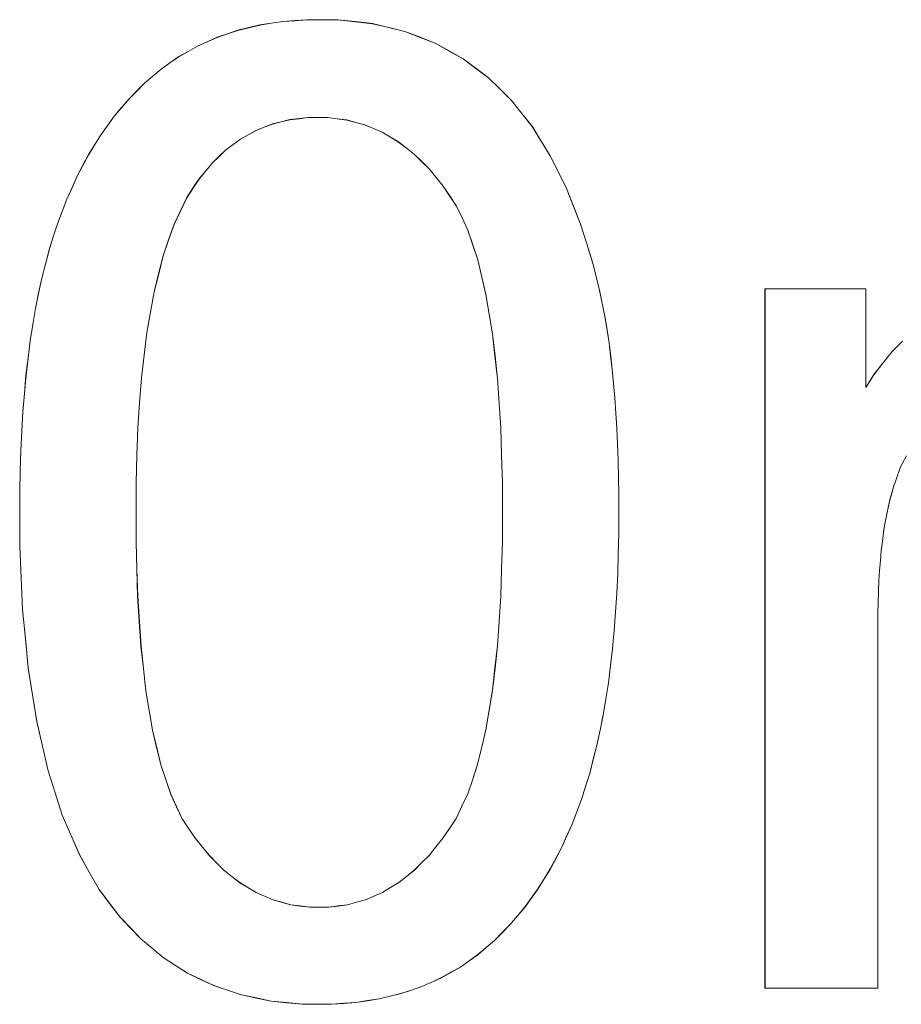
# Model space of a CAD drawing. Extents: x 229 to 926, y 37 to 878.
# Tile 138 of 194: x 351.33 to 353.61, y 834.52 to 837.07. Entities that reach past the tile are written whole.
import ezdxf

# ---------------------------------------------------------------- set-up
doc = ezdxf.new("R2010")
doc.units = 0
doc.layers.get('0').update_dxf_attribs({"lineweight": 13})
doc.layers.add('Beschriftung', color=7, linetype='Continuous', lineweight=25)
doc.layers.add('Beschriftung-A03ENJ5NI0', color=7, linetype='Continuous', lineweight=25)

# ---------------------------------------------------------------- blocks, each defined once
blk = doc.blocks.new('Referenz-A03ENJ5LI0', base_point=(255.7277, 65.704))
at = {"layer": 'Beschriftung', "color": 0, "lineweight": -2}
for p, q in [((351.9247, 837.0505), (351.953, 837.0573)), ((351.953, 837.0573), (351.9827, 837.0619)), ((351.9827, 837.0619), (352.0124, 837.0665)), ((352.0124, 837.0665), (352.0435, 837.0687)), ((352.0435, 837.0687), (352.0745, 837.071)), ((352.0745, 837.071), (352.1071, 837.071)), ((352.1071, 837.071), (352.1549, 837.071)), ((352.1549, 837.071), (352.1999, 837.0659)), ((352.1999, 837.0659), (352.2448, 837.0609)), ((352.2448, 837.0609), (352.2869, 837.0507)), ((351.8426, 837.0254), (351.8695, 837.0345)), ((351.8695, 837.0345), (351.8964, 837.0437)), ((351.8964, 837.0437), (351.9247, 837.0505)), ((352.2869, 837.0507), (352.3289, 837.0406)), ((352.3289, 837.0406), (352.3681, 837.0254)), ((351.7914, 837.0025), (351.817, 837.014)), ((351.817, 837.014), (351.8426, 837.0254)), ((352.3681, 837.0254), (352.4072, 837.0103)), ((352.4072, 837.0103), (352.4435, 836.9901)), ((351.7431, 836.9752), (351.7672, 836.9889)), ((351.7672, 836.9889), (351.7914, 837.0025)), ((352.4435, 836.9901), (352.4796, 836.9699)), ((351.6975, 836.9432), (351.7204, 836.9592)), ((351.7204, 836.9592), (351.7431, 836.9752)), ((352.4796, 836.9699), (352.5127, 836.9452)), ((351.6761, 836.9249), (351.6975, 836.9432)), ((352.5127, 836.9452), (352.5457, 836.9204)), ((351.6346, 836.8864), (351.6547, 836.9067)), ((351.6547, 836.9067), (351.6761, 836.9249)), ((352.5457, 836.9204), (352.5756, 836.8913)), ((351.6145, 836.8663), (351.6346, 836.8864)), ((352.5756, 836.8913), (352.6054, 836.862)), ((351.5958, 836.8441), (351.6145, 836.8663)), ((352.6054, 836.862), (352.632, 836.8283)), ((351.577, 836.822), (351.5958, 836.8441)), ((352.632, 836.8283), (352.6586, 836.7947)), ((351.5596, 836.7978), (351.577, 836.822)), ((352.0084, 836.8064), (351.9858, 836.8008)), ((352.031, 836.812), (352.0084, 836.8064)), ((352.0548, 836.8148), (352.031, 836.812)), ((352.0787, 836.8176), (352.0548, 836.8148)), ((352.1038, 836.8176), (352.0787, 836.8176)), ((352.1294, 836.8176), (352.1038, 836.8176)), ((352.1538, 836.8144), (352.1294, 836.8176)), ((352.1784, 836.8112), (352.1538, 836.8144)), ((352.2018, 836.8049), (352.1784, 836.8112)), ((352.2252, 836.7985), (352.2018, 836.8049)), ((351.5421, 836.7737), (351.5596, 836.7978)), ((351.9432, 836.784), (351.9231, 836.7729)), ((351.9645, 836.7924), (351.9432, 836.784)), ((351.9858, 836.8008), (351.9645, 836.7924)), ((352.2476, 836.789), (352.2252, 836.7985)), ((352.27, 836.7795), (352.2476, 836.789)), ((352.2913, 836.7668), (352.27, 836.7795)), ((352.6586, 836.7947), (352.682, 836.7566)), ((351.526, 836.7477), (351.5421, 836.7737)), ((351.903, 836.7617), (351.8842, 836.7476)), ((351.9231, 836.7729), (351.903, 836.7617)), ((352.3126, 836.7542), (352.2913, 836.7668)), ((352.3329, 836.7383), (352.3126, 836.7542)), ((352.682, 836.7566), (352.7054, 836.7184)), ((351.5098, 836.7217), (351.526, 836.7477)), ((351.8654, 836.7337), (351.8478, 836.7169)), ((351.8842, 836.7476), (351.8654, 836.7337)), ((352.3532, 836.7225), (352.3329, 836.7383)), ((351.4951, 836.6936), (351.5098, 836.7217)), ((351.8303, 836.7001), (351.8139, 836.6805)), ((351.8478, 836.7169), (351.8303, 836.7001)), ((352.3723, 836.7034), (352.3532, 836.7225)), ((352.3916, 836.6844), (352.3723, 836.7034)), ((352.7054, 836.7184), (352.7264, 836.6761)), ((351.4802, 836.6656), (351.4951, 836.6936)), ((351.8139, 836.6805), (351.7977, 836.6609)), ((352.4098, 836.6622), (352.3916, 836.6844)), ((352.7264, 836.6761), (352.7473, 836.6339)), ((351.4668, 836.6357), (351.4802, 836.6656)), ((351.7977, 836.6609), (351.7826, 836.6386)), ((352.4279, 836.64), (352.4098, 836.6622)), ((351.4533, 836.6058), (351.4668, 836.6357)), ((351.7826, 836.6386), (351.7639, 836.6099)), ((352.4449, 836.6146), (352.4279, 836.64)), ((352.7473, 836.6339), (352.7656, 836.5874)), ((351.4411, 836.5739), (351.4533, 836.6058)), ((351.7639, 836.6099), (351.7474, 836.5753)), ((352.4621, 836.5893), (352.4449, 836.6146)), ((351.4289, 836.542), (351.4411, 836.5739)), ((351.7474, 836.5753), (351.731, 836.5407)), ((352.477, 836.5575), (352.4621, 836.5893)), ((352.7656, 836.5874), (352.7841, 836.5409)), ((352.4919, 836.5256), (352.477, 836.5575)), ((351.4181, 836.5081), (351.4289, 836.542)), ((351.731, 836.5407), (351.7169, 836.5001)), ((352.5047, 836.4873), (352.4919, 836.5256)), ((352.7841, 836.5409), (352.8, 836.4903)), ((351.4072, 836.4743), (351.4181, 836.5081)), ((351.7169, 836.5001), (351.7028, 836.4594)), ((351.3977, 836.4378), (351.4072, 836.4743)), ((352.5175, 836.4489), (352.5047, 836.4873)), ((352.8, 836.4903), (352.8159, 836.4398)), ((351.7028, 836.4594), (351.6911, 836.4127)), ((352.5282, 836.4041), (352.5175, 836.4489)), ((351.3883, 836.4013), (351.3977, 836.4378)), ((352.8159, 836.4398), (352.8292, 836.385)), ((351.3801, 836.3621), (351.3883, 836.4013)), ((351.6911, 836.4127), (351.6794, 836.366)), ((352.5389, 836.3594), (352.5282, 836.4041)), ((352.8292, 836.385), (352.836, 836.3576)), ((353.2617, 834.5615), (353.2617, 836.3736)), ((353.2617, 836.3736), (353.5232, 836.3736)), ((353.5232, 836.3736), (353.5232, 836.1179)), ((351.3719, 836.3229), (351.3801, 836.3621)), ((351.6794, 836.366), (351.67, 836.3132)), ((352.5474, 836.3081), (352.5389, 836.3594)), ((352.836, 836.3576), (352.8418, 836.3278)), ((351.3651, 836.281), (351.3719, 836.3229)), ((352.8418, 836.3278), (352.8477, 836.2981)), ((351.67, 836.3132), (351.6607, 836.2605)), ((352.5559, 836.2568), (352.5474, 836.3081)), ((352.8477, 836.2981), (352.8527, 836.266)), ((351.3583, 836.239), (351.3651, 836.281)), ((352.8527, 836.266), (352.8577, 836.2338)), ((351.6607, 836.2605), (351.6535, 836.2017)), ((352.5623, 836.1991), (352.5559, 836.2568)), ((351.3529, 836.1945), (351.3583, 836.239)), ((352.8577, 836.2338), (352.8619, 836.1992)), ((353.5907, 836.2113), (353.6178, 836.2382)), ((351.3475, 836.1498), (351.3529, 836.1945)), ((351.6535, 836.2017), (351.6465, 836.1428)), ((352.5688, 836.1413), (352.5623, 836.1991)), ((352.8619, 836.1992), (352.8661, 836.1648)), ((353.5671, 836.1813), (353.5907, 836.2113)), ((352.8661, 836.1648), (352.8695, 836.1278)), ((353.5434, 836.1512), (353.5671, 836.1813)), ((351.3434, 836.1026), (351.3475, 836.1498)), ((351.6465, 836.1428), (351.6418, 836.0779)), ((352.5731, 836.0771), (352.5688, 836.1413)), ((353.5232, 836.1179), (353.5434, 836.1512)), ((352.8695, 836.1278), (352.8728, 836.0909)), ((351.3394, 836.0552), (351.3434, 836.1026)), ((352.8728, 836.0909), (352.8753, 836.0517)), ((351.6418, 836.0779), (351.6372, 836.0131)), ((352.5774, 836.0129), (352.5731, 836.0771)), ((351.3366, 836.0052), (351.3394, 836.0552)), ((352.8753, 836.0517), (352.8778, 836.0124)), ((351.6372, 836.0131), (351.6348, 835.9422)), ((352.5795, 835.9422), (352.5774, 836.0129)), ((352.8778, 836.0124), (352.8795, 835.9707)), ((351.3339, 835.9552), (351.3366, 836.0052)), ((352.8795, 835.9707), (352.8812, 835.929)), ((351.3325, 835.9025), (351.3339, 835.9552)), ((351.6348, 835.9422), (351.6325, 835.8712)), ((352.5816, 835.8715), (352.5795, 835.9422)), ((353.6283, 835.9409), (353.6129, 835.912)), ((352.8812, 835.929), (352.882, 835.8849)), ((353.6129, 835.912), (353.6012, 835.8792)), ((351.3312, 835.8499), (351.3325, 835.9025)), ((352.882, 835.8849), (352.8829, 835.8409)), ((351.6325, 835.8712), (351.6325, 835.7943)), ((352.5816, 835.7943), (352.5816, 835.8715)), ((353.5952, 835.8628), (353.59, 835.8446)), ((353.6012, 835.8792), (353.5952, 835.8628)), ((351.3312, 835.7945), (351.3312, 835.8499)), ((352.8829, 835.8409), (352.8829, 835.7945)), ((353.59, 835.8446), (353.5849, 835.8264)), ((353.5805, 835.8064), (353.5761, 835.7863)), ((353.5849, 835.8264), (353.5805, 835.8064)), ((351.3312, 835.7064), (351.3312, 835.7945)), ((351.6325, 835.7943), (351.6325, 835.7172)), ((352.5816, 835.7175), (352.5816, 835.7943)), ((352.8829, 835.7945), (352.8829, 835.7395)), ((353.5761, 835.7863), (353.5723, 835.7645)), ((353.5723, 835.7645), (353.5687, 835.7426)), ((352.8829, 835.7395), (352.8814, 835.6872)), ((353.5687, 835.7426), (353.5658, 835.719)), ((351.3349, 835.6245), (351.3312, 835.7064)), ((351.6325, 835.7172), (351.6346, 835.6466)), ((352.5795, 835.647), (352.5816, 835.7175)), ((353.5658, 835.719), (353.5628, 835.6953)), ((352.8814, 835.6872), (352.8801, 835.6349)), ((353.5628, 835.6953), (353.5606, 835.6699)), ((353.5606, 835.6699), (353.5584, 835.6444)), ((351.6346, 835.6466), (351.6367, 835.576)), ((352.5774, 835.5766), (352.5795, 835.647)), ((352.8801, 835.6349), (352.8775, 835.5852)), ((353.5584, 835.6444), (353.5569, 835.6172)), ((351.3386, 835.5427), (351.3349, 835.6245)), ((353.5569, 835.6172), (353.5555, 835.5899)), ((352.573, 835.5125), (352.5774, 835.5766)), ((352.8775, 835.5852), (352.8748, 835.5354)), ((353.5555, 835.5899), (353.5547, 835.5608)), ((351.6367, 835.576), (351.641, 835.5119)), ((353.5547, 835.5608), (353.554, 835.5317)), ((351.346, 835.4669), (351.3386, 835.5427)), ((352.8748, 835.5354), (352.8707, 835.4884)), ((353.554, 835.5317), (353.554, 835.5008)), ((351.641, 835.5119), (351.6453, 835.4477)), ((352.5687, 835.4485), (352.573, 835.5125)), ((353.554, 835.5008), (353.554, 834.5615)), ((352.8707, 835.4884), (352.8667, 835.4414)), ((351.3532, 835.3911), (351.346, 835.4669)), ((351.6453, 835.4477), (351.6517, 835.39)), ((352.5623, 835.391), (352.5687, 835.4485)), ((352.8667, 835.4414), (352.8613, 835.397)), ((351.3643, 835.3215), (351.3532, 835.3911)), ((351.6517, 835.39), (351.6582, 835.3323)), ((352.5559, 835.3333), (352.5623, 835.391)), ((352.8613, 835.397), (352.856, 835.3526)), ((352.856, 835.3526), (352.8492, 835.3108)), ((351.3754, 835.2519), (351.3643, 835.3215)), ((351.6582, 835.3323), (351.6667, 835.2811)), ((352.5474, 835.2821), (352.5559, 835.3333)), ((352.8492, 835.3108), (352.8426, 835.2691)), ((351.6667, 835.2811), (351.6752, 835.2298)), ((352.5388, 835.2309), (352.5474, 835.2821)), ((351.39, 835.1883), (351.3754, 835.2519)), ((352.8426, 835.2691), (352.8345, 835.23)), ((351.6752, 835.2298), (351.6859, 835.185)), ((352.5282, 835.1861), (352.5388, 835.2309)), ((352.8345, 835.23), (352.8264, 835.1908)), ((351.4047, 835.1247), (351.39, 835.1883)), ((351.6859, 835.185), (351.6966, 835.1402)), ((352.5174, 835.1413), (352.5282, 835.1861)), ((352.8264, 835.1908), (352.817, 835.1544)), ((352.817, 835.1544), (352.8076, 835.1179)), ((351.4232, 835.0673), (351.4047, 835.1247)), ((351.6966, 835.1402), (351.7094, 835.1019)), ((352.5046, 835.103), (352.5174, 835.1413)), ((352.8076, 835.1179), (352.7968, 835.0841)), ((351.7094, 835.1019), (351.7223, 835.0636)), ((352.4918, 835.0647), (352.5046, 835.103)), ((351.4416, 835.0099), (351.4232, 835.0673)), ((352.7968, 835.0841), (352.786, 835.0502)), ((351.7223, 835.0636), (351.7372, 835.0316)), ((352.4768, 835.0327), (352.4918, 835.0647)), ((352.786, 835.0502), (352.774, 835.0183)), ((351.7372, 835.0316), (351.7522, 834.9998)), ((352.4618, 835.0008), (352.4768, 835.0327)), ((352.774, 835.0183), (352.7619, 834.9865)), ((351.4636, 834.9586), (351.4416, 835.0099)), ((351.7522, 834.9998), (351.7694, 834.9744)), ((352.4447, 834.9752), (352.4618, 835.0008)), ((351.7694, 834.9744), (351.7864, 834.949)), ((352.4276, 834.9498), (352.4447, 834.9752)), ((352.7619, 834.9865), (352.7485, 834.9565)), ((351.4857, 834.9073), (351.4636, 834.9586)), ((351.7864, 834.949), (351.8045, 834.9268)), ((352.4094, 834.9274), (352.4276, 834.9498)), ((352.7485, 834.9565), (352.7351, 834.9265)), ((351.8045, 834.9268), (351.8227, 834.9046)), ((352.3914, 834.9051), (352.4094, 834.9274)), ((352.7351, 834.9265), (352.7204, 834.8985)), ((351.5114, 834.862), (351.4857, 834.9073)), ((351.8227, 834.9046), (351.8418, 834.8855)), ((352.3723, 834.8859), (352.3914, 834.9051)), ((352.7204, 834.8985), (352.7056, 834.8704)), ((351.5372, 834.8168), (351.5114, 834.862)), ((351.8418, 834.8855), (351.8609, 834.8664)), ((351.8609, 834.8664), (351.881, 834.8505)), ((352.3331, 834.8509), (352.3532, 834.8668)), ((352.3532, 834.8668), (352.3723, 834.8859)), ((352.7056, 834.8704), (352.6895, 834.8443)), ((351.881, 834.8505), (351.9011, 834.8347)), ((352.313, 834.8349), (352.3331, 834.8509)), ((352.6895, 834.8443), (352.6734, 834.8183)), ((351.5666, 834.7776), (351.5372, 834.8168)), ((351.9011, 834.8347), (351.9222, 834.822)), ((351.9222, 834.822), (351.9433, 834.8092)), ((352.2707, 834.8094), (352.2919, 834.8222)), ((352.2919, 834.8222), (352.313, 834.8349)), ((352.6734, 834.8183), (352.656, 834.7941)), ((351.9433, 834.8092), (351.9654, 834.7996)), ((351.9654, 834.7996), (351.9875, 834.7902)), ((351.9875, 834.7902), (352.0106, 834.7838)), ((352.2034, 834.7838), (352.2265, 834.7902)), ((352.2265, 834.7902), (352.2486, 834.7998)), ((352.2486, 834.7998), (352.2707, 834.8094)), ((352.656, 834.7941), (352.6386, 834.7699)), ((351.5911, 834.7454), (351.5666, 834.7776)), ((352.0106, 834.7838), (352.0337, 834.7775)), ((352.0337, 834.7775), (352.0578, 834.7743)), ((352.0578, 834.7743), (352.0819, 834.7711)), ((352.0819, 834.7711), (352.1071, 834.7711)), ((352.1071, 834.7711), (352.1321, 834.7711)), ((352.1321, 834.7711), (352.1563, 834.7743)), ((352.1563, 834.7743), (352.1803, 834.7775)), ((352.1803, 834.7775), (352.2034, 834.7838)), ((352.6386, 834.7699), (352.6199, 834.7477)), ((351.6179, 834.7171), (351.5911, 834.7454)), ((352.6199, 834.7477), (352.6012, 834.7255)), ((351.6449, 834.6889), (351.6179, 834.7171)), ((352.6012, 834.7255), (352.5811, 834.7052)), ((351.674, 834.6648), (351.6449, 834.6889)), ((352.561, 834.6849), (352.5396, 834.6665)), ((352.5811, 834.7052), (352.561, 834.6849)), ((351.7031, 834.6406), (351.674, 834.6648)), ((352.5396, 834.6665), (352.5182, 834.6482)), ((351.7346, 834.6203), (351.7031, 834.6406)), ((352.5182, 834.6482), (352.4954, 834.632)), ((351.7661, 834.6002), (351.7346, 834.6203)), ((352.4726, 834.616), (352.4483, 834.6022)), ((352.4954, 834.632), (352.4726, 834.616)), ((351.7998, 834.5841), (351.7661, 834.6002)), ((351.8336, 834.568), (351.7998, 834.5841)), ((352.4242, 834.5885), (352.3985, 834.577)), ((352.4483, 834.6022), (352.4242, 834.5885)), ((351.8697, 834.5559), (351.8336, 834.568)), ((351.9058, 834.5438), (351.8697, 834.5559)), ((352.3458, 834.5563), (352.3188, 834.5471)), ((352.3729, 834.5655), (352.3458, 834.5563)), ((352.3985, 834.577), (352.3729, 834.5655)), ((353.554, 834.5615), (353.2617, 834.5615)), ((351.9442, 834.5357), (351.9058, 834.5438)), ((351.9826, 834.5276), (351.9442, 834.5357)), ((352.2619, 834.5333), (352.232, 834.5288)), ((352.2904, 834.5402), (352.2619, 834.5333)), ((352.3188, 834.5471), (352.2904, 834.5402)), ((352.0233, 834.5236), (351.9826, 834.5276)), ((352.064, 834.5196), (352.0233, 834.5236)), ((352.1071, 834.5196), (352.064, 834.5196)), ((352.1397, 834.5196), (352.1071, 834.5196)), ((352.1709, 834.5219), (352.1397, 834.5196)), ((352.2022, 834.5241), (352.1709, 834.5219)), ((352.232, 834.5288), (352.2022, 834.5241))]:
    blk.add_line(p, q, dxfattribs=at)
blk = doc.blocks.new('Referenz-A03ENJ62I0', base_point=(255.7277, 65.7055))
at = {"layer": 'Beschriftung-A03ENJ5NI0', "color": 0, "lineweight": -2}
for p, q in [((351.9248, 837.0503), (351.9531, 837.0571)), ((351.9531, 837.0571), (351.9828, 837.0616)), ((351.9828, 837.0616), (352.0124, 837.0662)), ((352.0124, 837.0662), (352.0435, 837.0684)), ((352.0435, 837.0684), (352.0746, 837.0708)), ((352.0746, 837.0708), (352.1071, 837.0708)), ((352.1071, 837.0708), (352.155, 837.0708)), ((352.155, 837.0708), (352.1999, 837.0657)), ((352.1999, 837.0657), (352.2449, 837.0606)), ((352.2449, 837.0606), (352.287, 837.0505)), ((351.8426, 837.0251), (351.8695, 837.0343)), ((351.8695, 837.0343), (351.8965, 837.0434)), ((351.8965, 837.0434), (351.9248, 837.0503)), ((352.287, 837.0505), (352.329, 837.0404)), ((352.329, 837.0404), (352.3681, 837.0252)), ((351.7915, 837.0023), (351.817, 837.0138)), ((351.817, 837.0138), (351.8426, 837.0251)), ((352.3681, 837.0252), (352.4073, 837.01)), ((352.4073, 837.01), (352.4436, 836.9898)), ((351.7431, 836.9749), (351.7673, 836.9886)), ((351.7673, 836.9886), (351.7915, 837.0023)), ((352.4436, 836.9898), (352.4797, 836.9696)), ((351.6976, 836.943), (351.7204, 836.9589)), ((351.7204, 836.9589), (351.7431, 836.9749)), ((352.4797, 836.9696), (352.5127, 836.9449)), ((351.6762, 836.9246), (351.6976, 836.943)), ((352.5127, 836.9449), (352.5458, 836.9201)), ((351.6347, 836.8862), (351.6548, 836.9065)), ((351.6548, 836.9065), (351.6762, 836.9246)), ((352.5458, 836.9201), (352.5757, 836.891)), ((351.6146, 836.8661), (351.6347, 836.8862)), ((352.5757, 836.891), (352.6055, 836.8618)), ((351.5959, 836.8438), (351.6146, 836.8661)), ((352.6055, 836.8618), (352.632, 836.8281)), ((351.5771, 836.8217), (351.5959, 836.8438)), ((352.632, 836.8281), (352.6587, 836.7945)), ((351.5597, 836.7976), (351.5771, 836.8217)), ((352.0085, 836.8062), (351.9859, 836.8006)), ((352.0311, 836.8118), (352.0085, 836.8062)), ((352.0549, 836.8145), (352.0311, 836.8118)), ((352.0788, 836.8173), (352.0549, 836.8145)), ((352.1039, 836.8173), (352.0788, 836.8173)), ((352.1294, 836.8173), (352.1039, 836.8173)), ((352.1539, 836.8142), (352.1294, 836.8173)), ((352.1784, 836.811), (352.1539, 836.8142)), ((352.2019, 836.8047), (352.1784, 836.811)), ((352.2253, 836.7982), (352.2019, 836.8047)), ((351.5421, 836.7735), (351.5597, 836.7976)), ((351.9433, 836.7838), (351.9232, 836.7726)), ((351.9646, 836.7921), (351.9433, 836.7838)), ((351.9859, 836.8006), (351.9646, 836.7921)), ((352.2477, 836.7888), (352.2253, 836.7982)), ((352.2701, 836.7793), (352.2477, 836.7888)), ((352.2914, 836.7666), (352.2701, 836.7793)), ((352.6587, 836.7945), (352.6821, 836.7564)), ((351.5261, 836.7475), (351.5421, 836.7735)), ((351.9031, 836.7614), (351.8842, 836.7474)), ((351.9232, 836.7726), (351.9031, 836.7614)), ((352.3127, 836.7539), (352.2914, 836.7666)), ((352.333, 836.7381), (352.3127, 836.7539)), ((352.6821, 836.7564), (352.7055, 836.7182)), ((351.5099, 836.7215), (351.5261, 836.7475)), ((351.8654, 836.7334), (351.8479, 836.7166)), ((351.8842, 836.7474), (351.8654, 836.7334)), ((352.3532, 836.7223), (352.333, 836.7381)), ((351.4951, 836.6934), (351.5099, 836.7215)), ((351.8304, 836.6999), (351.814, 836.6803)), ((351.8479, 836.7166), (351.8304, 836.6999)), ((352.3724, 836.7032), (352.3532, 836.7223)), ((352.3917, 836.6842), (352.3724, 836.7032)), ((352.7055, 836.7182), (352.7265, 836.6759)), ((351.4803, 836.6654), (351.4951, 836.6934)), ((351.814, 836.6803), (351.7978, 836.6607)), ((352.4098, 836.662), (352.3917, 836.6842)), ((352.7265, 836.6759), (352.7473, 836.6336)), ((351.4668, 836.6355), (351.4803, 836.6654)), ((351.7978, 836.6607), (351.7827, 836.6383)), ((352.4279, 836.6397), (352.4098, 836.662)), ((351.4533, 836.6056), (351.4668, 836.6355)), ((351.7827, 836.6383), (351.7639, 836.6097)), ((352.445, 836.6144), (352.4279, 836.6397)), ((352.7473, 836.6336), (352.7657, 836.5871)), ((351.4411, 836.5736), (351.4533, 836.6056)), ((351.7639, 836.6097), (351.7475, 836.5751)), ((352.4621, 836.589), (352.445, 836.6144)), ((351.429, 836.5418), (351.4411, 836.5736)), ((351.7475, 836.5751), (351.731, 836.5405)), ((352.477, 836.5572), (352.4621, 836.589)), ((352.7657, 836.5871), (352.7841, 836.5407)), ((352.492, 836.5254), (352.477, 836.5572)), ((351.4182, 836.5079), (351.429, 836.5418)), ((351.731, 836.5405), (351.717, 836.4998)), ((352.5047, 836.487), (352.492, 836.5254)), ((352.7841, 836.5407), (352.8001, 836.4901)), ((351.4073, 836.4741), (351.4182, 836.5079)), ((351.717, 836.4998), (351.7029, 836.4592)), ((351.3977, 836.4376), (351.4073, 836.4741)), ((352.5176, 836.4487), (352.5047, 836.487)), ((352.8001, 836.4901), (352.8159, 836.4395)), ((351.7029, 836.4592), (351.6912, 836.4124)), ((352.5283, 836.4039), (352.5176, 836.4487)), ((351.3883, 836.4011), (351.3977, 836.4376)), ((352.8159, 836.4395), (352.8293, 836.3847)), ((351.3802, 836.3618), (351.3883, 836.4011)), ((351.6912, 836.4124), (351.6795, 836.3657)), ((352.539, 836.3592), (352.5283, 836.4039)), ((352.8293, 836.3847), (352.836, 836.3574)), ((353.2618, 834.5612), (353.2618, 836.3734)), ((353.2618, 836.3734), (353.5232, 836.3734)), ((353.5232, 836.3734), (353.5232, 836.1176)), ((351.372, 836.3227), (351.3802, 836.3618)), ((351.6795, 836.3657), (351.6701, 836.313)), ((352.5475, 836.3078), (352.539, 836.3592)), ((352.836, 836.3574), (352.8419, 836.3276)), ((351.3652, 836.2807), (351.372, 836.3227)), ((352.8419, 836.3276), (352.8477, 836.2979)), ((351.6701, 836.313), (351.6607, 836.2602)), ((352.556, 836.2566), (352.5475, 836.3078)), ((352.8477, 836.2979), (352.8528, 836.2657)), ((351.3584, 836.2388), (351.3652, 836.2807)), ((352.8528, 836.2657), (352.8578, 836.2335)), ((351.6607, 836.2602), (351.6536, 836.2014)), ((352.5624, 836.1988), (352.556, 836.2566)), ((351.3529, 836.1942), (351.3584, 836.2388)), ((352.8578, 836.2335), (352.862, 836.199)), ((353.5908, 836.2111), (353.6178, 836.2379)), ((351.3476, 836.1496), (351.3529, 836.1942)), ((351.6536, 836.2014), (351.6466, 836.1426)), ((352.5689, 836.1411), (352.5624, 836.1988)), ((352.862, 836.199), (352.8662, 836.1646)), ((353.5672, 836.1811), (353.5908, 836.2111)), ((352.8662, 836.1646), (352.8695, 836.1276)), ((353.5435, 836.151), (353.5672, 836.1811)), ((351.3435, 836.1023), (351.3476, 836.1496)), ((351.6466, 836.1426), (351.6419, 836.0777)), ((352.5731, 836.0769), (352.5689, 836.1411)), ((353.5232, 836.1176), (353.5435, 836.151)), ((352.8695, 836.1276), (352.8728, 836.0907)), ((351.3394, 836.055), (351.3435, 836.1023)), ((352.8728, 836.0907), (352.8754, 836.0514)), ((351.6419, 836.0777), (351.6373, 836.0128)), ((352.5774, 836.0127), (352.5731, 836.0769)), ((351.3367, 836.005), (351.3394, 836.055)), ((352.8754, 836.0514), (352.8779, 836.0122)), ((351.6373, 836.0128), (351.6349, 835.942)), ((352.5796, 835.942), (352.5774, 836.0127)), ((352.8779, 836.0122), (352.8795, 835.9704)), ((351.334, 835.9549), (351.3367, 836.005)), ((352.8795, 835.9704), (352.8813, 835.9287)), ((351.3326, 835.9022), (351.334, 835.9549)), ((351.6349, 835.942), (351.6325, 835.871)), ((352.5817, 835.8713), (352.5796, 835.942)), ((353.6284, 835.9406), (353.6129, 835.9118)), ((352.8813, 835.9287), (352.882, 835.8847)), ((353.6129, 835.9118), (353.6012, 835.879)), ((351.3313, 835.8496), (351.3326, 835.9022)), ((352.882, 835.8847), (352.883, 835.8407)), ((351.6325, 835.871), (351.6325, 835.7941)), ((352.5817, 835.7941), (352.5817, 835.8713)), ((353.5952, 835.8626), (353.5901, 835.8444)), ((353.6012, 835.879), (353.5952, 835.8626)), ((351.3313, 835.7942), (351.3313, 835.8496)), ((352.883, 835.8407), (352.883, 835.7942)), ((353.5901, 835.8444), (353.5849, 835.8261)), ((353.5806, 835.8061), (353.5761, 835.7861)), ((353.5849, 835.8261), (353.5806, 835.8061)), ((351.3313, 835.7061), (351.3313, 835.7942)), ((351.6325, 835.7941), (351.6325, 835.717)), ((352.5817, 835.7173), (352.5817, 835.7941)), ((352.883, 835.7942), (352.883, 835.7392)), ((353.5761, 835.7861), (353.5724, 835.7642)), ((353.5724, 835.7642), (353.5688, 835.7424)), ((352.883, 835.7392), (352.8815, 835.6869)), ((353.5688, 835.7424), (353.5659, 835.7188)), ((351.3349, 835.6243), (351.3313, 835.7061)), ((351.6325, 835.717), (351.6347, 835.6464)), ((352.5796, 835.6468), (352.5817, 835.7173)), ((353.5659, 835.7188), (353.5628, 835.6951)), ((352.8815, 835.6869), (352.8802, 835.6346)), ((353.5628, 835.6951), (353.5607, 835.6696)), ((353.5607, 835.6696), (353.5585, 835.6442)), ((351.6347, 835.6464), (351.6368, 835.5758)), ((352.5774, 835.5763), (352.5796, 835.6468)), ((352.8802, 835.6346), (352.8775, 835.5849)), ((353.5585, 835.6442), (353.557, 835.6169)), ((351.3387, 835.5424), (351.3349, 835.6243)), ((353.557, 835.6169), (353.5556, 835.5896)), ((352.8775, 835.5849), (352.8748, 835.5352)), ((353.5556, 835.5896), (353.5548, 835.5605)), ((351.6368, 835.5758), (351.6411, 835.5117)), ((352.573, 835.5123), (352.5774, 835.5763)), ((353.5548, 835.5605), (353.554, 835.5315)), ((351.346, 835.4667), (351.3387, 835.5424)), ((352.8748, 835.5352), (352.8708, 835.4882)), ((353.554, 835.5315), (353.554, 835.5006)), ((351.6411, 835.5117), (351.6454, 835.4474)), ((352.5688, 835.4483), (352.573, 835.5123)), ((353.554, 835.5006), (353.554, 834.5612)), ((352.8708, 835.4882), (352.8668, 835.4411)), ((351.3533, 835.3908), (351.346, 835.4667)), ((351.6454, 835.4474), (351.6518, 835.3898)), ((352.5624, 835.3907), (352.5688, 835.4483)), ((352.8668, 835.4411), (352.8614, 835.3968)), ((351.3644, 835.3213), (351.3533, 835.3908)), ((351.6518, 835.3898), (351.6582, 835.3321)), ((352.556, 835.333), (352.5624, 835.3907)), ((352.8614, 835.3968), (352.856, 835.3523)), ((352.856, 835.3523), (352.8493, 835.3106)), ((351.6582, 835.3321), (351.6668, 835.2809)), ((352.5475, 835.2819), (352.556, 835.333)), ((351.3755, 835.2516), (351.3644, 835.3213)), ((352.8493, 835.3106), (352.8426, 835.2688)), ((351.6668, 835.2809), (351.6753, 835.2296)), ((352.5388, 835.2306), (352.5475, 835.2819)), ((351.3901, 835.188), (351.3755, 835.2516)), ((352.8426, 835.2688), (352.8346, 835.2298)), ((351.6753, 835.2296), (351.686, 835.1848)), ((352.5282, 835.1859), (352.5388, 835.2306)), ((352.8346, 835.2298), (352.8264, 835.1906)), ((351.4048, 835.1245), (351.3901, 835.188)), ((351.686, 835.1848), (351.6967, 835.14)), ((352.5174, 835.1411), (352.5282, 835.1859)), ((352.8264, 835.1906), (352.817, 835.1541)), ((352.817, 835.1541), (352.8076, 835.1176)), ((351.4232, 835.067), (351.4048, 835.1245)), ((351.6967, 835.14), (351.7095, 835.1017)), ((352.5047, 835.1028), (352.5174, 835.1411)), ((352.8076, 835.1176), (352.7969, 835.0838)), ((351.7095, 835.1017), (351.7224, 835.0633)), ((352.4919, 835.0645), (352.5047, 835.1028)), ((351.4416, 835.0097), (351.4232, 835.067)), ((352.7969, 835.0838), (352.7861, 835.05)), ((351.7224, 835.0633), (351.7373, 835.0314)), ((352.4768, 835.0325), (352.4919, 835.0645)), ((352.7861, 835.05), (352.7741, 835.0181)), ((351.7373, 835.0314), (351.7523, 834.9996)), ((352.4619, 835.0005), (352.4768, 835.0325)), ((352.7741, 835.0181), (352.762, 834.9862)), ((351.4637, 834.9583), (351.4416, 835.0097)), ((351.7523, 834.9996), (351.7694, 834.9742)), ((352.4448, 834.975), (352.4619, 835.0005)), ((351.7694, 834.9742), (351.7865, 834.9488)), ((352.4276, 834.9496), (352.4448, 834.975)), ((352.762, 834.9862), (352.7486, 834.9563)), ((351.4857, 834.907), (351.4637, 834.9583)), ((351.7865, 834.9488), (351.8046, 834.9265)), ((352.4095, 834.9272), (352.4276, 834.9496)), ((352.7486, 834.9563), (352.7351, 834.9262)), ((351.8046, 834.9265), (351.8227, 834.9043)), ((352.3915, 834.9049), (352.4095, 834.9272)), ((352.7351, 834.9262), (352.7204, 834.8983)), ((351.5115, 834.8618), (351.4857, 834.907)), ((351.8227, 834.9043), (351.8418, 834.8852)), ((352.3723, 834.8857), (352.3915, 834.9049)), ((352.7204, 834.8983), (352.7057, 834.8702)), ((351.8418, 834.8852), (351.8609, 834.8661)), ((351.8609, 834.8661), (351.8811, 834.8503)), ((352.3332, 834.8506), (352.3532, 834.8665)), ((352.3532, 834.8665), (352.3723, 834.8857)), ((352.7057, 834.8702), (352.6896, 834.8441)), ((351.5373, 834.8166), (351.5115, 834.8618)), ((351.8811, 834.8503), (351.9012, 834.8344)), ((352.3131, 834.8347), (352.3332, 834.8506)), ((352.6896, 834.8441), (352.6735, 834.8181)), ((351.5667, 834.7774), (351.5373, 834.8166)), ((351.9012, 834.8344), (351.9223, 834.8217)), ((351.9223, 834.8217), (351.9433, 834.8089)), ((352.2708, 834.8091), (352.292, 834.8219)), ((352.292, 834.8219), (352.3131, 834.8347)), ((352.6735, 834.8181), (352.6561, 834.7939)), ((351.9433, 834.8089), (351.9654, 834.7994)), ((351.9654, 834.7994), (351.9876, 834.7899)), ((351.9876, 834.7899), (352.0107, 834.7835)), ((352.2035, 834.7836), (352.2266, 834.79)), ((352.2266, 834.79), (352.2487, 834.7995)), ((352.2487, 834.7995), (352.2708, 834.8091)), ((352.6561, 834.7939), (352.6387, 834.7697)), ((351.5912, 834.7451), (351.5667, 834.7774)), ((352.0107, 834.7835), (352.0338, 834.7773)), ((352.0338, 834.7773), (352.0579, 834.774)), ((352.0579, 834.774), (352.082, 834.7708)), ((352.082, 834.7708), (352.1071, 834.7708)), ((352.1071, 834.7708), (352.1322, 834.7708)), ((352.1322, 834.7708), (352.1563, 834.774)), ((352.1563, 834.774), (352.1804, 834.7773)), ((352.1804, 834.7773), (352.2035, 834.7836)), ((352.6387, 834.7697), (352.62, 834.7475)), ((351.618, 834.7169), (351.5912, 834.7451)), ((352.62, 834.7475), (352.6012, 834.7253)), ((351.6449, 834.6887), (351.618, 834.7169)), ((352.6012, 834.7253), (352.5811, 834.7049)), ((351.674, 834.6645), (351.6449, 834.6887)), ((352.5611, 834.6847), (352.5396, 834.6663)), ((352.5811, 834.7049), (352.5611, 834.6847)), ((351.7032, 834.6404), (351.674, 834.6645)), ((352.5396, 834.6663), (352.5183, 834.6479)), ((351.7347, 834.6201), (351.7032, 834.6404)), ((352.5183, 834.6479), (352.4955, 834.6318)), ((351.7661, 834.5999), (351.7347, 834.6201)), ((352.4726, 834.6158), (352.4483, 834.602)), ((352.4955, 834.6318), (352.4726, 834.6158)), ((351.7999, 834.5839), (351.7661, 834.5999)), ((351.8337, 834.5677), (351.7999, 834.5839)), ((352.4242, 834.5882), (352.3985, 834.5768)), ((352.4483, 834.602), (352.4242, 834.5882)), ((351.8698, 834.5556), (351.8337, 834.5677)), ((352.3459, 834.5561), (352.3189, 834.5469)), ((352.373, 834.5652), (352.3459, 834.5561)), ((352.3985, 834.5768), (352.373, 834.5652)), ((353.554, 834.5612), (353.2618, 834.5612)), ((351.9059, 834.5435), (351.8698, 834.5556)), ((351.9443, 834.5355), (351.9059, 834.5435)), ((351.9827, 834.5274), (351.9443, 834.5355)), ((352.2619, 834.5331), (352.2321, 834.5285)), ((352.2904, 834.54), (352.2619, 834.5331)), ((352.3189, 834.5469), (352.2904, 834.54)), ((352.0233, 834.5234), (351.9827, 834.5274)), ((352.0641, 834.5193), (352.0233, 834.5234)), ((352.1071, 834.5193), (352.0641, 834.5193)), ((352.1397, 834.5193), (352.1071, 834.5193)), ((352.171, 834.5216), (352.1397, 834.5193)), ((352.2022, 834.5239), (352.171, 834.5216)), ((352.2321, 834.5285), (352.2022, 834.5239))]:
    blk.add_line(p, q, dxfattribs=at)

msp = doc.modelspace()

# ---------------------------------------------------------------- block references
at = {"color": 251, "lineweight": 13, "ltscale": 0.13, "true_color": 0x606060}
for name, p in [('Referenz-A03ENJ5LI0', (255.7277, 65.704)), ('Referenz-A03ENJ62I0', (255.7277, 65.7055))]:
    msp.add_blockref(name, p, dxfattribs=at)

doc.saveas('drawing.dxf')
